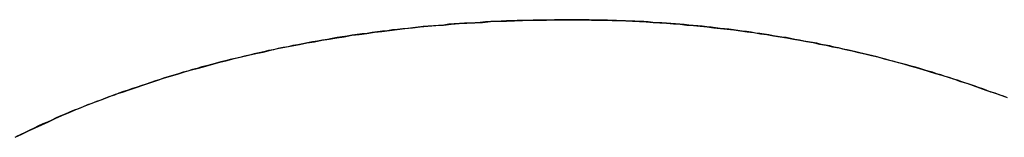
# Model space of a CAD drawing. Extents: x -4.2 to 4.1, y -6.8 to 5.8.
# Tile 191 of 214: x 0.51899 to 0.54487, y -4.02368 to -4.02059. Entities that reach past the tile are written whole.
import ezdxf

# ---------------------------------------------------------------- set-up
doc = ezdxf.new("R2010")
doc.units = 0
doc.layers.get('0').update_dxf_attribs({"linetype": 'CONTINUOUS'})

# ---------------------------------------------------------------- blocks, each defined once
blk = doc.blocks.new('*U1')
blk.add_line((0.533473, -4.020591, 4.435), (0.533473, -4.020591, 4.4349))
blk.add_line((0.533473, -4.020591, 4.435), (0.533473, -4.020591, 4.4349))
for points in [[(0.533473, -4.02059, 4.435), (0.533331, -4.02059, 4.435), (0.533189, -4.02059, 4.435), (0.533048, -4.02059, 4.435), (0.532906, -4.0206, 4.435), (0.532765, -4.0206, 4.435), (0.532625, -4.0206, 4.435), (0.532484, -4.0206, 4.435), (0.532344, -4.02061, 4.435), (0.532204, -4.02061, 4.435), (0.532064, -4.02061, 4.435), (0.531925, -4.02062, 4.435), (0.531786, -4.02062, 4.435), (0.531647, -4.02063, 4.435), (0.531508, -4.02064, 4.435), (0.53137, -4.02064, 4.435), (0.531232, -4.02065, 4.435), (0.531094, -4.02066, 4.435), (0.530956, -4.02067, 4.435), (0.530819, -4.02068, 4.435), (0.530681, -4.02068, 4.435), (0.530544, -4.02069, 4.435), (0.530408, -4.0207, 4.435), (0.530271, -4.02071, 4.435), (0.530135, -4.02073, 4.435), (0.529999, -4.02074, 4.435), (0.529864, -4.02075, 4.435), (0.529728, -4.02076, 4.435), (0.529593, -4.02077, 4.435), (0.529458, -4.02079, 4.435), (0.529324, -4.0208, 4.435), (0.52919, -4.02082, 4.435), (0.529055, -4.02083, 4.435), (0.528922, -4.02085, 4.435), (0.528788, -4.02086, 4.435), (0.528655, -4.02088, 4.435), (0.528522, -4.02089, 4.435), (0.528389, -4.02091, 4.435), (0.528256, -4.02093, 4.435), (0.528124, -4.02095, 4.435), (0.527992, -4.02096, 4.435), (0.52786, -4.02098, 4.435), (0.527729, -4.021, 4.435), (0.527597, -4.02102, 4.435), (0.527466, -4.02104, 4.435), (0.527336, -4.02106, 4.435), (0.527205, -4.02108, 4.435), (0.527075, -4.02111, 4.435), (0.526945, -4.02113, 4.435), (0.526815, -4.02115, 4.435), (0.526686, -4.02117, 4.435), (0.526556, -4.0212, 4.435), (0.526427, -4.02122, 4.435), (0.526299, -4.02125, 4.435), (0.52617, -4.02127, 4.435), (0.526042, -4.0213, 4.435), (0.525914, -4.02132, 4.435), (0.525786, -4.02135, 4.435), (0.525659, -4.02138, 4.435), (0.525532, -4.0214, 4.435), (0.525405, -4.02143, 4.435), (0.525278, -4.02146, 4.435), (0.525152, -4.02149, 4.435), (0.525025, -4.02152, 4.435), (0.5249, -4.02155, 4.435), (0.524774, -4.02158, 4.435), (0.524649, -4.02161, 4.435), (0.524523, -4.02164, 4.435), (0.524398, -4.02167, 4.435), (0.524274, -4.0217, 4.435), (0.524149, -4.02173, 4.435), (0.524025, -4.02177, 4.435), (0.523901, -4.0218, 4.435), (0.523778, -4.02183, 4.435), (0.523655, -4.02187, 4.435), (0.523531, -4.0219, 4.435), (0.523409, -4.02194, 4.435), (0.523286, -4.02197, 4.435), (0.523164, -4.02201, 4.435), (0.523042, -4.02205, 4.435), (0.52292, -4.02208, 4.435), (0.522798, -4.02212, 4.435), (0.522677, -4.02216, 4.435), (0.522556, -4.0222, 4.435), (0.522435, -4.02224, 4.435), (0.522314, -4.02228, 4.435), (0.522194, -4.02232, 4.435), (0.522074, -4.02236, 4.435), (0.521954, -4.0224, 4.435), (0.521835, -4.02244, 4.435), (0.521716, -4.02248, 4.435), (0.521597, -4.02252, 4.435), (0.521478, -4.02257, 4.435), (0.521359, -4.02261, 4.435), (0.521241, -4.02265, 4.435), (0.521123, -4.0227, 4.435), (0.521005, -4.02274, 4.435), (0.520888, -4.02279, 4.435), (0.52077, -4.02283, 4.435), (0.520653, -4.02288, 4.435), (0.520535, -4.02293, 4.435), (0.520418, -4.02297, 4.435), (0.520301, -4.02302, 4.435), (0.520184, -4.02307, 4.435), (0.520067, -4.02312, 4.435), (0.51995, -4.02317, 4.435), (0.519833, -4.02323, 4.435), (0.519717, -4.02328, 4.435), (0.5196, -4.02333, 4.435), (0.519484, -4.02338, 4.435), (0.519367, -4.02344, 4.435), (0.519251, -4.02349, 4.435), (0.519135, -4.02355, 4.435), (0.519019, -4.02361, 4.435), (0.518903, -4.02366, 4.435)], [(0.533473, -4.02059, 4.435), (0.533331, -4.02059, 4.435), (0.533189, -4.02059, 4.435), (0.533048, -4.02059, 4.435), (0.532906, -4.0206, 4.435), (0.532765, -4.0206, 4.435), (0.532625, -4.0206, 4.435), (0.532484, -4.0206, 4.435), (0.532344, -4.02061, 4.435), (0.532204, -4.02061, 4.435), (0.532064, -4.02061, 4.435), (0.531925, -4.02062, 4.435), (0.531786, -4.02062, 4.435), (0.531647, -4.02063, 4.435), (0.531508, -4.02064, 4.435), (0.53137, -4.02064, 4.435), (0.531232, -4.02065, 4.435), (0.531094, -4.02066, 4.435), (0.530956, -4.02067, 4.435), (0.530819, -4.02068, 4.435), (0.530681, -4.02068, 4.435), (0.530544, -4.02069, 4.435), (0.530408, -4.0207, 4.435), (0.530271, -4.02071, 4.435), (0.530135, -4.02073, 4.435), (0.529999, -4.02074, 4.435), (0.529864, -4.02075, 4.435), (0.529728, -4.02076, 4.435), (0.529593, -4.02077, 4.435), (0.529458, -4.02079, 4.435), (0.529324, -4.0208, 4.435), (0.52919, -4.02082, 4.435), (0.529055, -4.02083, 4.435), (0.528922, -4.02085, 4.435), (0.528788, -4.02086, 4.435), (0.528655, -4.02088, 4.435), (0.528522, -4.02089, 4.435), (0.528389, -4.02091, 4.435), (0.528256, -4.02093, 4.435), (0.528124, -4.02095, 4.435), (0.527992, -4.02096, 4.435), (0.52786, -4.02098, 4.435), (0.527729, -4.021, 4.435), (0.527597, -4.02102, 4.435), (0.527466, -4.02104, 4.435), (0.527336, -4.02106, 4.435), (0.527205, -4.02108, 4.435), (0.527075, -4.02111, 4.435), (0.526945, -4.02113, 4.435), (0.526815, -4.02115, 4.435), (0.526686, -4.02117, 4.435), (0.526556, -4.0212, 4.435), (0.526427, -4.02122, 4.435), (0.526299, -4.02125, 4.435), (0.52617, -4.02127, 4.435), (0.526042, -4.0213, 4.435), (0.525914, -4.02132, 4.435), (0.525786, -4.02135, 4.435), (0.525659, -4.02138, 4.435), (0.525532, -4.0214, 4.435), (0.525405, -4.02143, 4.435), (0.525278, -4.02146, 4.435), (0.525152, -4.02149, 4.435), (0.525025, -4.02152, 4.435), (0.5249, -4.02155, 4.435), (0.524774, -4.02158, 4.435), (0.524649, -4.02161, 4.435), (0.524523, -4.02164, 4.435), (0.524398, -4.02167, 4.435), (0.524274, -4.0217, 4.435), (0.524149, -4.02173, 4.435), (0.524025, -4.02177, 4.435), (0.523901, -4.0218, 4.435), (0.523778, -4.02183, 4.435), (0.523655, -4.02187, 4.435), (0.523531, -4.0219, 4.435), (0.523409, -4.02194, 4.435), (0.523286, -4.02197, 4.435), (0.523164, -4.02201, 4.435), (0.523042, -4.02205, 4.435), (0.52292, -4.02208, 4.435), (0.522798, -4.02212, 4.435), (0.522677, -4.02216, 4.435), (0.522556, -4.0222, 4.435), (0.522435, -4.02224, 4.435), (0.522314, -4.02228, 4.435), (0.522194, -4.02232, 4.435), (0.522074, -4.02236, 4.435), (0.521954, -4.0224, 4.435), (0.521835, -4.02244, 4.435), (0.521716, -4.02248, 4.435), (0.521597, -4.02252, 4.435), (0.521478, -4.02257, 4.435), (0.521359, -4.02261, 4.435), (0.521241, -4.02265, 4.435), (0.521123, -4.0227, 4.435), (0.521005, -4.02274, 4.435), (0.520888, -4.02279, 4.435), (0.52077, -4.02283, 4.435), (0.520653, -4.02288, 4.435), (0.520535, -4.02293, 4.435), (0.520418, -4.02297, 4.435), (0.520301, -4.02302, 4.435), (0.520184, -4.02307, 4.435), (0.520067, -4.02312, 4.435), (0.51995, -4.02317, 4.435), (0.519833, -4.02323, 4.435), (0.519717, -4.02328, 4.435), (0.5196, -4.02333, 4.435), (0.519484, -4.02338, 4.435), (0.519367, -4.02344, 4.435), (0.519251, -4.02349, 4.435), (0.519135, -4.02355, 4.435), (0.519019, -4.02361, 4.435), (0.518903, -4.02366, 4.435)], [(0.518868, -4.02368, 4.4349), (0.519043, -4.0236, 4.4349), (0.519217, -4.02351, 4.4349), (0.519392, -4.02343, 4.4349), (0.519567, -4.02335, 4.4349), (0.519742, -4.02327, 4.4349), (0.519918, -4.02319, 4.4349), (0.520094, -4.02311, 4.4349), (0.52027, -4.02304, 4.4349), (0.520446, -4.02296, 4.4349), (0.520622, -4.02289, 4.4349), (0.520799, -4.02282, 4.4349), (0.520976, -4.02275, 4.4349), (0.521153, -4.02269, 4.4349), (0.52133, -4.02262, 4.4349), (0.521509, -4.02255, 4.4349), (0.521687, -4.02249, 4.4349), (0.521867, -4.02243, 4.4349), (0.522047, -4.02237, 4.4349), (0.522227, -4.02231, 4.4349), (0.522408, -4.02225, 4.4349), (0.52259, -4.02219, 4.4349), (0.522772, -4.02213, 4.4349), (0.522955, -4.02207, 4.4349), (0.523139, -4.02202, 4.4349), (0.523323, -4.02196, 4.4349), (0.523507, -4.02191, 4.4349), (0.523692, -4.02186, 4.4349), (0.523878, -4.02181, 4.4349), (0.524064, -4.02176, 4.4349), (0.524251, -4.02171, 4.4349), (0.524439, -4.02166, 4.4349), (0.524627, -4.02161, 4.4349), (0.524815, -4.02157, 4.4349), (0.525005, -4.02152, 4.4349), (0.525194, -4.02148, 4.4349), (0.525385, -4.02144, 4.4349), (0.525576, -4.02139, 4.4349), (0.525767, -4.02135, 4.4349), (0.525959, -4.02131, 4.4349), (0.526152, -4.02128, 4.4349), (0.526345, -4.02124, 4.4349), (0.526539, -4.0212, 4.4349), (0.526733, -4.02117, 4.4349), (0.526928, -4.02113, 4.4349), (0.527124, -4.0211, 4.4349), (0.52732, -4.02107, 4.4349), (0.527517, -4.02104, 4.4349), (0.527714, -4.021, 4.4349), (0.527912, -4.02098, 4.4349), (0.52811, -4.02095, 4.4349), (0.52831, -4.02092, 4.4349), (0.528509, -4.0209, 4.4349), (0.528709, -4.02087, 4.4349), (0.52891, -4.02085, 4.4349), (0.529111, -4.02082, 4.4349), (0.529313, -4.0208, 4.4349), (0.529516, -4.02078, 4.4349), (0.529719, -4.02076, 4.4349), (0.529923, -4.02074, 4.4349), (0.530127, -4.02073, 4.4349), (0.530332, -4.02071, 4.4349), (0.530537, -4.02069, 4.4349), (0.530743, -4.02068, 4.4349), (0.530949, -4.02067, 4.4349), (0.531157, -4.02066, 4.4349), (0.531364, -4.02064, 4.4349), (0.531573, -4.02063, 4.4349), (0.531781, -4.02063, 4.4349), (0.531991, -4.02062, 4.4349), (0.532201, -4.02061, 4.4349), (0.532411, -4.0206, 4.4349), (0.532623, -4.0206, 4.4349), (0.532834, -4.0206, 4.4349), (0.533047, -4.02059, 4.4349), (0.533259, -4.02059, 4.4349), (0.533473, -4.02059, 4.4349)], [(0.518868, -4.02368, 4.4349), (0.519043, -4.0236, 4.4349), (0.519217, -4.02351, 4.4349), (0.519392, -4.02343, 4.4349), (0.519567, -4.02335, 4.4349), (0.519742, -4.02327, 4.4349), (0.519918, -4.02319, 4.4349), (0.520094, -4.02311, 4.4349), (0.52027, -4.02304, 4.4349), (0.520446, -4.02296, 4.4349), (0.520622, -4.02289, 4.4349), (0.520799, -4.02282, 4.4349), (0.520976, -4.02275, 4.4349), (0.521153, -4.02269, 4.4349), (0.52133, -4.02262, 4.4349), (0.521509, -4.02255, 4.4349), (0.521687, -4.02249, 4.4349), (0.521867, -4.02243, 4.4349), (0.522047, -4.02237, 4.4349), (0.522227, -4.02231, 4.4349), (0.522408, -4.02225, 4.4349), (0.52259, -4.02219, 4.4349), (0.522772, -4.02213, 4.4349), (0.522955, -4.02207, 4.4349), (0.523139, -4.02202, 4.4349), (0.523323, -4.02196, 4.4349), (0.523507, -4.02191, 4.4349), (0.523692, -4.02186, 4.4349), (0.523878, -4.02181, 4.4349), (0.524064, -4.02176, 4.4349), (0.524251, -4.02171, 4.4349), (0.524439, -4.02166, 4.4349), (0.524627, -4.02161, 4.4349), (0.524815, -4.02157, 4.4349), (0.525005, -4.02152, 4.4349), (0.525194, -4.02148, 4.4349), (0.525385, -4.02144, 4.4349), (0.525576, -4.02139, 4.4349), (0.525767, -4.02135, 4.4349), (0.525959, -4.02131, 4.4349), (0.526152, -4.02128, 4.4349), (0.526345, -4.02124, 4.4349), (0.526539, -4.0212, 4.4349), (0.526733, -4.02117, 4.4349), (0.526928, -4.02113, 4.4349), (0.527124, -4.0211, 4.4349), (0.52732, -4.02107, 4.4349), (0.527517, -4.02104, 4.4349), (0.527714, -4.021, 4.4349), (0.527912, -4.02098, 4.4349), (0.52811, -4.02095, 4.4349), (0.52831, -4.02092, 4.4349), (0.528509, -4.0209, 4.4349), (0.528709, -4.02087, 4.4349), (0.52891, -4.02085, 4.4349), (0.529111, -4.02082, 4.4349), (0.529313, -4.0208, 4.4349), (0.529516, -4.02078, 4.4349), (0.529719, -4.02076, 4.4349), (0.529923, -4.02074, 4.4349), (0.530127, -4.02073, 4.4349), (0.530332, -4.02071, 4.4349), (0.530537, -4.02069, 4.4349), (0.530743, -4.02068, 4.4349), (0.530949, -4.02067, 4.4349), (0.531157, -4.02066, 4.4349), (0.531364, -4.02064, 4.4349), (0.531573, -4.02063, 4.4349), (0.531781, -4.02063, 4.4349), (0.531991, -4.02062, 4.4349), (0.532201, -4.02061, 4.4349), (0.532411, -4.0206, 4.4349), (0.532623, -4.0206, 4.4349), (0.532834, -4.0206, 4.4349), (0.533047, -4.02059, 4.4349), (0.533259, -4.02059, 4.4349), (0.533473, -4.02059, 4.4349)], [(0.544953, -4.02264, 4.435), (0.544845, -4.0226, 4.435), (0.544736, -4.02256, 4.435), (0.544627, -4.02252, 4.435), (0.544518, -4.02249, 4.435), (0.544409, -4.02245, 4.435), (0.5443, -4.02241, 4.435), (0.54419, -4.02237, 4.435), (0.54408, -4.02233, 4.435), (0.543971, -4.02229, 4.435), (0.543861, -4.02226, 4.435), (0.543751, -4.02222, 4.435), (0.543641, -4.02218, 4.435), (0.543531, -4.02215, 4.435), (0.54342, -4.02211, 4.435), (0.54331, -4.02208, 4.435), (0.543199, -4.02204, 4.435), (0.543088, -4.02201, 4.435), (0.542978, -4.02197, 4.435), (0.542867, -4.02194, 4.435), (0.542756, -4.02191, 4.435), (0.542644, -4.02187, 4.435), (0.542533, -4.02184, 4.435), (0.542422, -4.02181, 4.435), (0.54231, -4.02178, 4.435), (0.542198, -4.02175, 4.435), (0.542086, -4.02172, 4.435), (0.541975, -4.02169, 4.435), (0.541862, -4.02166, 4.435), (0.54175, -4.02163, 4.435), (0.541638, -4.0216, 4.435), (0.541526, -4.02157, 4.435), (0.541413, -4.02154, 4.435), (0.5413, -4.02151, 4.435), (0.541188, -4.02149, 4.435), (0.541075, -4.02146, 4.435), (0.540962, -4.02143, 4.435), (0.540848, -4.02141, 4.435), (0.540735, -4.02138, 4.435), (0.540622, -4.02136, 4.435), (0.540508, -4.02133, 4.435), (0.540395, -4.02131, 4.435), (0.540281, -4.02128, 4.435), (0.540167, -4.02126, 4.435), (0.540053, -4.02124, 4.435), (0.539939, -4.02121, 4.435), (0.539824, -4.02119, 4.435), (0.53971, -4.02117, 4.435), (0.539596, -4.02115, 4.435), (0.539481, -4.02113, 4.435), (0.539366, -4.02111, 4.435), (0.539251, -4.02108, 4.435), (0.539136, -4.02106, 4.435), (0.539021, -4.02105, 4.435), (0.538906, -4.02103, 4.435), (0.538791, -4.02101, 4.435), (0.538675, -4.02099, 4.435), (0.53856, -4.02097, 4.435), (0.538444, -4.02095, 4.435), (0.538328, -4.02094, 4.435), (0.538212, -4.02092, 4.435), (0.538096, -4.0209, 4.435), (0.53798, -4.02089, 4.435), (0.537863, -4.02087, 4.435), (0.537747, -4.02086, 4.435), (0.53763, -4.02084, 4.435), (0.537514, -4.02083, 4.435), (0.537397, -4.02082, 4.435), (0.53728, -4.0208, 4.435), (0.537163, -4.02079, 4.435), (0.537046, -4.02078, 4.435), (0.536928, -4.02076, 4.435), (0.536811, -4.02075, 4.435), (0.536693, -4.02074, 4.435), (0.536576, -4.02073, 4.435), (0.536458, -4.02072, 4.435), (0.53634, -4.02071, 4.435), (0.536222, -4.0207, 4.435), (0.536104, -4.02069, 4.435), (0.535985, -4.02068, 4.435), (0.535867, -4.02067, 4.435), (0.535748, -4.02067, 4.435), (0.53563, -4.02066, 4.435), (0.535511, -4.02065, 4.435), (0.535392, -4.02064, 4.435), (0.535273, -4.02064, 4.435), (0.535154, -4.02063, 4.435), (0.535035, -4.02063, 4.435), (0.534915, -4.02062, 4.435), (0.534796, -4.02062, 4.435), (0.534676, -4.02061, 4.435), (0.534556, -4.02061, 4.435), (0.534436, -4.0206, 4.435), (0.534316, -4.0206, 4.435), (0.534196, -4.0206, 4.435), (0.534076, -4.0206, 4.435), (0.533956, -4.02059, 4.435), (0.533835, -4.02059, 4.435), (0.533715, -4.02059, 4.435), (0.533594, -4.02059, 4.435), (0.533473, -4.02059, 4.435)], [(0.544953, -4.02264, 4.435), (0.544845, -4.0226, 4.435), (0.544736, -4.02256, 4.435), (0.544627, -4.02252, 4.435), (0.544518, -4.02249, 4.435), (0.544409, -4.02245, 4.435), (0.5443, -4.02241, 4.435), (0.54419, -4.02237, 4.435), (0.54408, -4.02233, 4.435), (0.543971, -4.02229, 4.435), (0.543861, -4.02226, 4.435), (0.543751, -4.02222, 4.435), (0.543641, -4.02218, 4.435), (0.543531, -4.02215, 4.435), (0.54342, -4.02211, 4.435), (0.54331, -4.02208, 4.435), (0.543199, -4.02204, 4.435), (0.543088, -4.02201, 4.435), (0.542978, -4.02197, 4.435), (0.542867, -4.02194, 4.435), (0.542756, -4.02191, 4.435), (0.542644, -4.02187, 4.435), (0.542533, -4.02184, 4.435), (0.542422, -4.02181, 4.435), (0.54231, -4.02178, 4.435), (0.542198, -4.02175, 4.435), (0.542086, -4.02172, 4.435), (0.541975, -4.02169, 4.435), (0.541862, -4.02166, 4.435), (0.54175, -4.02163, 4.435), (0.541638, -4.0216, 4.435), (0.541526, -4.02157, 4.435), (0.541413, -4.02154, 4.435), (0.5413, -4.02151, 4.435), (0.541188, -4.02149, 4.435), (0.541075, -4.02146, 4.435), (0.540962, -4.02143, 4.435), (0.540848, -4.02141, 4.435), (0.540735, -4.02138, 4.435), (0.540622, -4.02136, 4.435), (0.540508, -4.02133, 4.435), (0.540395, -4.02131, 4.435), (0.540281, -4.02128, 4.435), (0.540167, -4.02126, 4.435), (0.540053, -4.02124, 4.435), (0.539939, -4.02121, 4.435), (0.539824, -4.02119, 4.435), (0.53971, -4.02117, 4.435), (0.539596, -4.02115, 4.435), (0.539481, -4.02113, 4.435), (0.539366, -4.02111, 4.435), (0.539251, -4.02108, 4.435), (0.539136, -4.02106, 4.435), (0.539021, -4.02105, 4.435), (0.538906, -4.02103, 4.435), (0.538791, -4.02101, 4.435), (0.538675, -4.02099, 4.435), (0.53856, -4.02097, 4.435), (0.538444, -4.02095, 4.435), (0.538328, -4.02094, 4.435), (0.538212, -4.02092, 4.435), (0.538096, -4.0209, 4.435), (0.53798, -4.02089, 4.435), (0.537863, -4.02087, 4.435), (0.537747, -4.02086, 4.435), (0.53763, -4.02084, 4.435), (0.537514, -4.02083, 4.435), (0.537397, -4.02082, 4.435), (0.53728, -4.0208, 4.435), (0.537163, -4.02079, 4.435), (0.537046, -4.02078, 4.435), (0.536928, -4.02076, 4.435), (0.536811, -4.02075, 4.435), (0.536693, -4.02074, 4.435), (0.536576, -4.02073, 4.435), (0.536458, -4.02072, 4.435), (0.53634, -4.02071, 4.435), (0.536222, -4.0207, 4.435), (0.536104, -4.02069, 4.435), (0.535985, -4.02068, 4.435), (0.535867, -4.02067, 4.435), (0.535748, -4.02067, 4.435), (0.53563, -4.02066, 4.435), (0.535511, -4.02065, 4.435), (0.535392, -4.02064, 4.435), (0.535273, -4.02064, 4.435), (0.535154, -4.02063, 4.435), (0.535035, -4.02063, 4.435), (0.534915, -4.02062, 4.435), (0.534796, -4.02062, 4.435), (0.534676, -4.02061, 4.435), (0.534556, -4.02061, 4.435), (0.534436, -4.0206, 4.435), (0.534316, -4.0206, 4.435), (0.534196, -4.0206, 4.435), (0.534076, -4.0206, 4.435), (0.533956, -4.02059, 4.435), (0.533835, -4.02059, 4.435), (0.533715, -4.02059, 4.435), (0.533594, -4.02059, 4.435), (0.533473, -4.02059, 4.435)], [(0.533473, -4.02059, 4.4349), (0.533655, -4.02059, 4.4349), (0.533836, -4.02059, 4.4349), (0.534017, -4.0206, 4.4349), (0.534198, -4.0206, 4.4349), (0.534379, -4.0206, 4.4349), (0.534559, -4.02061, 4.4349), (0.534739, -4.02061, 4.4349), (0.534919, -4.02062, 4.4349), (0.535098, -4.02063, 4.4349), (0.535278, -4.02064, 4.4349), (0.535457, -4.02065, 4.4349), (0.535635, -4.02066, 4.4349), (0.535814, -4.02067, 4.4349), (0.535992, -4.02068, 4.4349), (0.53617, -4.0207, 4.4349), (0.536347, -4.02071, 4.4349), (0.536525, -4.02073, 4.4349), (0.536702, -4.02074, 4.4349), (0.536878, -4.02076, 4.4349), (0.537055, -4.02078, 4.4349), (0.537231, -4.0208, 4.4349), (0.537407, -4.02082, 4.4349), (0.537583, -4.02084, 4.4349), (0.537758, -4.02086, 4.4349), (0.537933, -4.02088, 4.4349), (0.538108, -4.02091, 4.4349), (0.538282, -4.02093, 4.4349), (0.538457, -4.02096, 4.4349), (0.538631, -4.02098, 4.4349), (0.538804, -4.02101, 4.4349), (0.538978, -4.02104, 4.4349), (0.539151, -4.02107, 4.4349), (0.539324, -4.0211, 4.4349), (0.539496, -4.02113, 4.4349), (0.539669, -4.02116, 4.4349), (0.539841, -4.02119, 4.4349), (0.540012, -4.02123, 4.4349), (0.540184, -4.02126, 4.4349), (0.540355, -4.0213, 4.4349), (0.540526, -4.02133, 4.4349), (0.540697, -4.02137, 4.4349), (0.540867, -4.02141, 4.4349), (0.541037, -4.02145, 4.4349), (0.541207, -4.02149, 4.4349), (0.541377, -4.02153, 4.4349), (0.541546, -4.02157, 4.4349), (0.541715, -4.02162, 4.4349), (0.541884, -4.02166, 4.4349), (0.542052, -4.02171, 4.4349), (0.54222, -4.02175, 4.4349), (0.542388, -4.0218, 4.4349), (0.542556, -4.02185, 4.4349), (0.542723, -4.0219, 4.4349), (0.54289, -4.02195, 4.4349), (0.543057, -4.022, 4.4349), (0.543224, -4.02205, 4.4349), (0.54339, -4.0221, 4.4349), (0.543556, -4.02215, 4.4349), (0.543721, -4.02221, 4.4349), (0.543887, -4.02226, 4.4349), (0.544052, -4.02232, 4.4349), (0.544217, -4.02238, 4.4349), (0.544381, -4.02244, 4.4349), (0.544546, -4.02249, 4.4349), (0.54471, -4.02255, 4.4349), (0.544873, -4.02261, 4.4349)], [(0.533473, -4.02059, 4.4349), (0.533655, -4.02059, 4.4349), (0.533836, -4.02059, 4.4349), (0.534017, -4.0206, 4.4349), (0.534198, -4.0206, 4.4349), (0.534379, -4.0206, 4.4349), (0.534559, -4.02061, 4.4349), (0.534739, -4.02061, 4.4349), (0.534919, -4.02062, 4.4349), (0.535098, -4.02063, 4.4349), (0.535278, -4.02064, 4.4349), (0.535457, -4.02065, 4.4349), (0.535635, -4.02066, 4.4349), (0.535814, -4.02067, 4.4349), (0.535992, -4.02068, 4.4349), (0.53617, -4.0207, 4.4349), (0.536347, -4.02071, 4.4349), (0.536525, -4.02073, 4.4349), (0.536702, -4.02074, 4.4349), (0.536878, -4.02076, 4.4349), (0.537055, -4.02078, 4.4349), (0.537231, -4.0208, 4.4349), (0.537407, -4.02082, 4.4349), (0.537583, -4.02084, 4.4349), (0.537758, -4.02086, 4.4349), (0.537933, -4.02088, 4.4349), (0.538108, -4.02091, 4.4349), (0.538282, -4.02093, 4.4349), (0.538457, -4.02096, 4.4349), (0.538631, -4.02098, 4.4349), (0.538804, -4.02101, 4.4349), (0.538978, -4.02104, 4.4349), (0.539151, -4.02107, 4.4349), (0.539324, -4.0211, 4.4349), (0.539496, -4.02113, 4.4349), (0.539669, -4.02116, 4.4349), (0.539841, -4.02119, 4.4349), (0.540012, -4.02123, 4.4349), (0.540184, -4.02126, 4.4349), (0.540355, -4.0213, 4.4349), (0.540526, -4.02133, 4.4349), (0.540697, -4.02137, 4.4349), (0.540867, -4.02141, 4.4349), (0.541037, -4.02145, 4.4349), (0.541207, -4.02149, 4.4349), (0.541377, -4.02153, 4.4349), (0.541546, -4.02157, 4.4349), (0.541715, -4.02162, 4.4349), (0.541884, -4.02166, 4.4349), (0.542052, -4.02171, 4.4349), (0.54222, -4.02175, 4.4349), (0.542388, -4.0218, 4.4349), (0.542556, -4.02185, 4.4349), (0.542723, -4.0219, 4.4349), (0.54289, -4.02195, 4.4349), (0.543057, -4.022, 4.4349), (0.543224, -4.02205, 4.4349), (0.54339, -4.0221, 4.4349), (0.543556, -4.02215, 4.4349), (0.543721, -4.02221, 4.4349), (0.543887, -4.02226, 4.4349), (0.544052, -4.02232, 4.4349), (0.544217, -4.02238, 4.4349), (0.544381, -4.02244, 4.4349), (0.544546, -4.02249, 4.4349), (0.54471, -4.02255, 4.4349), (0.544873, -4.02261, 4.4349)]]:
    blk.add_polyline3d(points)

msp = doc.modelspace()

# ---------------------------------------------------------------- block references
msp.add_blockref('*U1', (0, 0))

doc.saveas('drawing.dxf')
